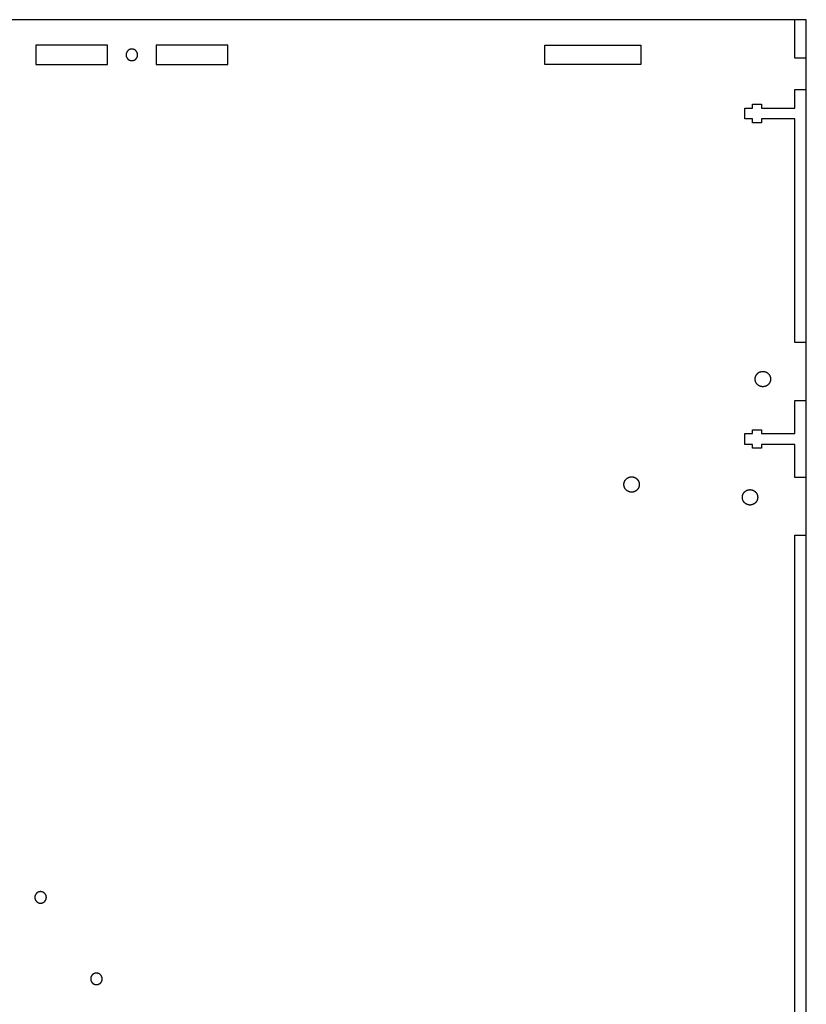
# Model space of a CAD drawing. Header units: millimetres. Extents: x 4723 to 5523, y -4272 to -3760.
# Tile 5 of 5: x 5318 to 5523, y -4016 to -3760. Entities that reach past the tile are written whole.
import ezdxf

# ---------------------------------------------------------------- set-up
doc = ezdxf.new("R2010")
doc.units = ezdxf.units.MM
doc.layers.add('Default', color=18, linetype='Continuous', true_color=0x000000)
doc.layers.add('Make2D$visible$Curves', color=18, linetype='Continuous', true_color=0x000000)

msp = doc.modelspace()

# ---------------------------------------------------------------- linework, layer by layer
at = {"layer": 'Default'}
msp.add_lwpolyline([(4723.24, -4272.27), (5523.24, -4272.27), (5523.24, -3759.66), (4723.24, -3759.66)], close=True, dxfattribs=at)
msp.add_lwpolyline([(5520.24, -4018.51), (5520.24, -3894.01), (5523.24, -3894.01), (5523.24, -3878.93), (5520.24, -3878.93), (5520.24, -3870.32), (5511.56, -3870.32), (5511.56, -3871.32), (5509.24, -3871.32), (5509.24, -3870.32), (5507.24, -3870.32), (5507.24, -3867.5), (5509.24, -3867.5), (5509.24, -3866.5), (5511.56, -3866.5), (5511.56, -3867.5), (5520.24, -3867.5), (5520.24, -3858.9), (5523.24, -3858.9), (5523.24, -3843.81), (5520.24, -3843.81), (5520.24, -3785.53), (5511.56, -3785.53), (5511.56, -3786.53), (5509.24, -3786.53), (5509.24, -3785.53), (5507.24, -3785.53), (5507.24, -3782.71), (5509.24, -3782.71), (5509.24, -3781.71), (5511.56, -3781.71), (5511.56, -3782.71), (5520.24, -3782.71), (5520.24, -3777.83), (5523.24, -3777.83), (5523.24, -3769.66), (5520.24, -3769.66), (5520.24, -3759.66), (5175.05, -3759.66)], dxfattribs=at)
at = {"layer": 'Make2D$visible$Curves', "color": 18, "lineweight": -3, "true_color": 0x000000}
for points in [[(5341.28, -3766.32), (5322.65, -3766.32), (5322.65, -3771.32), (5341.28, -3771.32)], [(5349.15, -3768.82), (5349.15, -3768.79), (5349.15, -3768.75), (5349.15, -3768.72), (5349.15, -3768.69), (5349.15, -3768.65), (5349.14, -3768.62), (5349.14, -3768.58), (5349.13, -3768.55), (5349.12, -3768.51), (5349.12, -3768.48), (5349.11, -3768.44), (5349.1, -3768.41), (5349.09, -3768.37), (5349.07, -3768.34), (5349.06, -3768.3), (5349.05, -3768.27), (5349.04, -3768.23), (5349.02, -3768.2), (5349, -3768.17), (5348.99, -3768.13), (5348.97, -3768.1), (5348.95, -3768.06), (5348.93, -3768.03), (5348.91, -3768), (5348.89, -3767.97), (5348.87, -3767.94), (5348.84, -3767.91), (5348.82, -3767.87), (5348.79, -3767.84), (5348.77, -3767.82), (5348.74, -3767.79), (5348.72, -3767.76), (5348.69, -3767.73), (5348.66, -3767.71), (5348.63, -3767.68), (5348.6, -3767.66), (5348.57, -3767.63), (5348.54, -3767.61), (5348.51, -3767.59), (5348.48, -3767.56), (5348.44, -3767.54), (5348.41, -3767.52), (5348.38, -3767.51), (5348.34, -3767.49), (5348.31, -3767.47), (5348.28, -3767.45), (5348.24, -3767.44), (5348.21, -3767.43), (5348.17, -3767.41), (5348.14, -3767.4), (5348.1, -3767.39), (5348.07, -3767.38), (5348.03, -3767.37), (5348, -3767.36), (5347.96, -3767.35), (5347.93, -3767.35), (5347.89, -3767.34), (5347.86, -3767.33), (5347.82, -3767.33), (5347.79, -3767.33), (5347.76, -3767.32), (5347.72, -3767.32), (5347.69, -3767.32), (5347.65, -3767.32), (5347.62, -3767.32), (5347.59, -3767.32), (5347.55, -3767.32), (5347.52, -3767.33), (5347.49, -3767.33), (5347.45, -3767.33), (5347.42, -3767.34), (5347.38, -3767.35), (5347.35, -3767.35), (5347.31, -3767.36), (5347.28, -3767.37), (5347.24, -3767.38), (5347.21, -3767.39), (5347.17, -3767.4), (5347.14, -3767.41), (5347.1, -3767.43), (5347.07, -3767.44), (5347.03, -3767.45), (5347, -3767.47), (5346.97, -3767.49), (5346.93, -3767.51), (5346.9, -3767.52), (5346.87, -3767.54), (5346.83, -3767.56), (5346.8, -3767.59), (5346.77, -3767.61), (5346.74, -3767.63), (5346.71, -3767.66), (5346.68, -3767.68), (5346.65, -3767.71), (5346.62, -3767.73), (5346.59, -3767.76), (5346.57, -3767.79), (5346.54, -3767.82), (5346.51, -3767.84), (5346.49, -3767.87), (5346.47, -3767.91), (5346.44, -3767.94), (5346.42, -3767.97), (5346.4, -3768), (5346.38, -3768.03), (5346.36, -3768.06), (5346.34, -3768.1), (5346.32, -3768.13), (5346.31, -3768.17), (5346.29, -3768.2), (5346.27, -3768.23), (5346.26, -3768.27), (5346.25, -3768.3), (5346.23, -3768.34), (5346.22, -3768.37), (5346.21, -3768.41), (5346.2, -3768.44), (5346.19, -3768.48), (5346.19, -3768.51), (5346.18, -3768.55), (5346.17, -3768.58), (5346.17, -3768.62), (5346.16, -3768.65), (5346.16, -3768.69), (5346.16, -3768.72), (5346.16, -3768.75), (5346.16, -3768.79), (5346.15, -3768.82), (5346.16, -3768.85), (5346.16, -3768.89), (5346.16, -3768.92), (5346.16, -3768.95), (5346.16, -3768.99), (5346.17, -3769.02), (5346.17, -3769.06), (5346.18, -3769.09), (5346.19, -3769.13), (5346.19, -3769.16), (5346.2, -3769.2), (5346.21, -3769.23), (5346.22, -3769.27), (5346.23, -3769.3), (5346.25, -3769.34), (5346.26, -3769.37), (5346.27, -3769.41), (5346.29, -3769.44), (5346.31, -3769.48), (5346.32, -3769.51), (5346.34, -3769.54), (5346.36, -3769.58), (5346.38, -3769.61), (5346.4, -3769.64), (5346.42, -3769.67), (5346.44, -3769.7), (5346.47, -3769.74), (5346.49, -3769.77), (5346.51, -3769.8), (5346.54, -3769.82), (5346.57, -3769.85), (5346.59, -3769.88), (5346.62, -3769.91), (5346.65, -3769.93), (5346.68, -3769.96), (5346.71, -3769.98), (5346.74, -3770.01), (5346.77, -3770.03), (5346.8, -3770.05), (5346.83, -3770.08), (5346.87, -3770.1), (5346.9, -3770.12), (5346.93, -3770.13), (5346.97, -3770.15), (5347, -3770.17), (5347.03, -3770.19), (5347.07, -3770.2), (5347.1, -3770.21), (5347.14, -3770.23), (5347.17, -3770.24), (5347.21, -3770.25), (5347.24, -3770.26), (5347.28, -3770.27), (5347.31, -3770.28), (5347.35, -3770.29), (5347.38, -3770.3), (5347.42, -3770.3), (5347.45, -3770.31), (5347.49, -3770.31), (5347.52, -3770.31), (5347.55, -3770.32), (5347.59, -3770.32), (5347.62, -3770.32), (5347.65, -3770.32), (5347.69, -3770.32), (5347.72, -3770.32), (5347.76, -3770.32), (5347.79, -3770.31), (5347.82, -3770.31), (5347.86, -3770.31), (5347.89, -3770.3), (5347.93, -3770.3), (5347.96, -3770.29), (5348, -3770.28), (5348.03, -3770.27), (5348.07, -3770.26), (5348.1, -3770.25), (5348.14, -3770.24), (5348.17, -3770.23), (5348.21, -3770.21), (5348.24, -3770.2), (5348.28, -3770.19), (5348.31, -3770.17), (5348.34, -3770.15), (5348.38, -3770.13), (5348.41, -3770.12), (5348.44, -3770.1), (5348.48, -3770.08), (5348.51, -3770.05), (5348.54, -3770.03), (5348.57, -3770.01), (5348.6, -3769.98), (5348.63, -3769.96), (5348.66, -3769.93), (5348.69, -3769.91), (5348.72, -3769.88), (5348.74, -3769.85), (5348.77, -3769.82), (5348.79, -3769.8), (5348.82, -3769.77), (5348.84, -3769.74), (5348.87, -3769.7), (5348.89, -3769.67), (5348.91, -3769.64), (5348.93, -3769.61), (5348.95, -3769.58), (5348.97, -3769.54), (5348.99, -3769.51), (5349, -3769.48), (5349.02, -3769.44), (5349.04, -3769.41), (5349.05, -3769.37), (5349.06, -3769.34), (5349.07, -3769.3), (5349.09, -3769.27), (5349.1, -3769.23), (5349.11, -3769.2), (5349.12, -3769.16), (5349.12, -3769.13), (5349.13, -3769.09), (5349.14, -3769.06), (5349.14, -3769.02), (5349.15, -3768.99), (5349.15, -3768.95), (5349.15, -3768.92), (5349.15, -3768.89), (5349.15, -3768.85)], [(5372.65, -3766.32), (5354.03, -3766.32), (5354.03, -3771.32), (5372.65, -3771.32)], [(5480.15, -3771.32), (5455.15, -3771.32), (5455.15, -3766.32), (5480.15, -3766.32)], [(5509.93, -3853.29), (5509.93, -3853.25), (5509.93, -3853.2), (5509.94, -3853.16), (5509.94, -3853.11), (5509.94, -3853.07), (5509.95, -3853.02), (5509.96, -3852.97), (5509.97, -3852.93), (5509.97, -3852.88), (5509.98, -3852.84), (5510, -3852.79), (5510.01, -3852.74), (5510.02, -3852.7), (5510.04, -3852.65), (5510.05, -3852.6), (5510.07, -3852.56), (5510.09, -3852.51), (5510.11, -3852.46), (5510.13, -3852.42), (5510.16, -3852.37), (5510.18, -3852.33), (5510.2, -3852.28), (5510.23, -3852.24), (5510.26, -3852.2), (5510.29, -3852.16), (5510.32, -3852.11), (5510.35, -3852.07), (5510.38, -3852.03), (5510.41, -3851.99), (5510.45, -3851.95), (5510.48, -3851.92), (5510.52, -3851.88), (5510.55, -3851.84), (5510.59, -3851.81), (5510.63, -3851.77), (5510.67, -3851.74), (5510.71, -3851.71), (5510.75, -3851.68), (5510.8, -3851.65), (5510.84, -3851.62), (5510.88, -3851.59), (5510.92, -3851.56), (5510.97, -3851.54), (5511.01, -3851.52), (5511.06, -3851.49), (5511.1, -3851.47), (5511.15, -3851.45), (5511.2, -3851.43), (5511.24, -3851.42), (5511.29, -3851.4), (5511.34, -3851.38), (5511.38, -3851.37), (5511.43, -3851.36), (5511.48, -3851.35), (5511.52, -3851.33), (5511.57, -3851.33), (5511.61, -3851.32), (5511.66, -3851.31), (5511.71, -3851.31), (5511.75, -3851.3), (5511.8, -3851.3), (5511.84, -3851.29), (5511.89, -3851.29), (5511.93, -3851.29), (5511.98, -3851.29), (5512.02, -3851.29), (5512.07, -3851.3), (5512.11, -3851.3), (5512.16, -3851.31), (5512.2, -3851.31), (5512.25, -3851.32), (5512.3, -3851.33), (5512.34, -3851.33), (5512.39, -3851.35), (5512.44, -3851.36), (5512.48, -3851.37), (5512.53, -3851.38), (5512.58, -3851.4), (5512.62, -3851.42), (5512.67, -3851.43), (5512.71, -3851.45), (5512.76, -3851.47), (5512.81, -3851.49), (5512.85, -3851.52), (5512.9, -3851.54), (5512.94, -3851.56), (5512.98, -3851.59), (5513.03, -3851.62), (5513.07, -3851.65), (5513.11, -3851.68), (5513.15, -3851.71), (5513.19, -3851.74), (5513.23, -3851.77), (5513.27, -3851.81), (5513.31, -3851.84), (5513.35, -3851.88), (5513.38, -3851.92), (5513.42, -3851.95), (5513.45, -3851.99), (5513.48, -3852.03), (5513.52, -3852.07), (5513.55, -3852.11), (5513.58, -3852.16), (5513.61, -3852.2), (5513.63, -3852.24), (5513.66, -3852.28), (5513.68, -3852.33), (5513.71, -3852.37), (5513.73, -3852.42), (5513.75, -3852.46), (5513.77, -3852.51), (5513.79, -3852.56), (5513.81, -3852.6), (5513.83, -3852.65), (5513.84, -3852.7), (5513.85, -3852.74), (5513.87, -3852.79), (5513.88, -3852.84), (5513.89, -3852.88), (5513.9, -3852.93), (5513.91, -3852.97), (5513.91, -3853.02), (5513.92, -3853.07), (5513.92, -3853.11), (5513.93, -3853.16), (5513.93, -3853.2), (5513.93, -3853.25), (5513.93, -3853.29), (5513.93, -3853.34), (5513.93, -3853.38), (5513.93, -3853.43), (5513.92, -3853.47), (5513.92, -3853.52), (5513.91, -3853.56), (5513.91, -3853.61), (5513.9, -3853.66), (5513.89, -3853.7), (5513.88, -3853.75), (5513.87, -3853.8), (5513.85, -3853.84), (5513.84, -3853.89), (5513.83, -3853.94), (5513.81, -3853.98), (5513.79, -3854.03), (5513.77, -3854.07), (5513.75, -3854.12), (5513.73, -3854.17), (5513.71, -3854.21), (5513.68, -3854.26), (5513.66, -3854.3), (5513.63, -3854.34), (5513.61, -3854.39), (5513.58, -3854.43), (5513.55, -3854.47), (5513.52, -3854.51), (5513.48, -3854.55), (5513.45, -3854.59), (5513.42, -3854.63), (5513.38, -3854.67), (5513.35, -3854.71), (5513.31, -3854.74), (5513.27, -3854.78), (5513.23, -3854.81), (5513.19, -3854.85), (5513.15, -3854.88), (5513.11, -3854.91), (5513.07, -3854.94), (5513.03, -3854.97), (5512.98, -3854.99), (5512.94, -3855.02), (5512.9, -3855.05), (5512.85, -3855.07), (5512.81, -3855.09), (5512.76, -3855.11), (5512.71, -3855.13), (5512.67, -3855.15), (5512.62, -3855.17), (5512.58, -3855.19), (5512.53, -3855.2), (5512.48, -3855.22), (5512.44, -3855.23), (5512.39, -3855.24), (5512.34, -3855.25), (5512.3, -3855.26), (5512.25, -3855.27), (5512.2, -3855.27), (5512.16, -3855.28), (5512.11, -3855.28), (5512.07, -3855.29), (5512.02, -3855.29), (5511.98, -3855.29), (5511.93, -3855.29), (5511.89, -3855.29), (5511.84, -3855.29), (5511.8, -3855.29), (5511.75, -3855.28), (5511.71, -3855.28), (5511.66, -3855.27), (5511.61, -3855.27), (5511.57, -3855.26), (5511.52, -3855.25), (5511.48, -3855.24), (5511.43, -3855.23), (5511.38, -3855.22), (5511.34, -3855.2), (5511.29, -3855.19), (5511.24, -3855.17), (5511.2, -3855.15), (5511.15, -3855.13), (5511.1, -3855.11), (5511.06, -3855.09), (5511.01, -3855.07), (5510.97, -3855.05), (5510.92, -3855.02), (5510.88, -3854.99), (5510.84, -3854.97), (5510.8, -3854.94), (5510.75, -3854.91), (5510.71, -3854.88), (5510.67, -3854.85), (5510.63, -3854.81), (5510.59, -3854.78), (5510.55, -3854.74), (5510.52, -3854.71), (5510.48, -3854.67), (5510.45, -3854.63), (5510.41, -3854.59), (5510.38, -3854.55), (5510.35, -3854.51), (5510.32, -3854.47), (5510.29, -3854.43), (5510.26, -3854.39), (5510.23, -3854.34), (5510.2, -3854.3), (5510.18, -3854.26), (5510.16, -3854.21), (5510.13, -3854.17), (5510.11, -3854.12), (5510.09, -3854.07), (5510.07, -3854.03), (5510.05, -3853.98), (5510.04, -3853.94), (5510.02, -3853.89), (5510.01, -3853.84), (5510, -3853.8), (5509.98, -3853.75), (5509.97, -3853.7), (5509.97, -3853.66), (5509.96, -3853.61), (5509.95, -3853.56), (5509.94, -3853.52), (5509.94, -3853.47), (5509.94, -3853.43), (5509.93, -3853.38), (5509.93, -3853.34)], [(5475.77, -3880.77), (5475.77, -3880.72), (5475.77, -3880.68), (5475.77, -3880.63), (5475.78, -3880.59), (5475.78, -3880.54), (5475.79, -3880.5), (5475.79, -3880.45), (5475.8, -3880.4), (5475.81, -3880.36), (5475.82, -3880.31), (5475.83, -3880.26), (5475.85, -3880.22), (5475.86, -3880.17), (5475.88, -3880.12), (5475.89, -3880.08), (5475.91, -3880.03), (5475.93, -3879.99), (5475.95, -3879.94), (5475.97, -3879.89), (5475.99, -3879.85), (5476.02, -3879.8), (5476.04, -3879.76), (5476.07, -3879.72), (5476.1, -3879.67), (5476.12, -3879.63), (5476.15, -3879.59), (5476.18, -3879.55), (5476.22, -3879.51), (5476.25, -3879.47), (5476.28, -3879.43), (5476.32, -3879.39), (5476.36, -3879.35), (5476.39, -3879.32), (5476.43, -3879.28), (5476.47, -3879.25), (5476.51, -3879.22), (5476.55, -3879.18), (5476.59, -3879.15), (5476.63, -3879.12), (5476.68, -3879.09), (5476.72, -3879.07), (5476.76, -3879.04), (5476.81, -3879.02), (5476.85, -3878.99), (5476.9, -3878.97), (5476.94, -3878.95), (5476.99, -3878.93), (5477.03, -3878.91), (5477.08, -3878.89), (5477.13, -3878.87), (5477.17, -3878.86), (5477.22, -3878.85), (5477.27, -3878.83), (5477.31, -3878.82), (5477.36, -3878.81), (5477.41, -3878.8), (5477.45, -3878.79), (5477.5, -3878.79), (5477.54, -3878.78), (5477.59, -3878.78), (5477.64, -3878.77), (5477.68, -3878.77), (5477.73, -3878.77), (5477.77, -3878.77), (5477.81, -3878.77), (5477.86, -3878.77), (5477.9, -3878.77), (5477.95, -3878.78), (5477.99, -3878.78), (5478.04, -3878.79), (5478.09, -3878.79), (5478.13, -3878.8), (5478.18, -3878.81), (5478.23, -3878.82), (5478.27, -3878.83), (5478.32, -3878.85), (5478.37, -3878.86), (5478.41, -3878.87), (5478.46, -3878.89), (5478.51, -3878.91), (5478.55, -3878.93), (5478.6, -3878.95), (5478.64, -3878.97), (5478.69, -3878.99), (5478.73, -3879.02), (5478.78, -3879.04), (5478.82, -3879.07), (5478.86, -3879.09), (5478.91, -3879.12), (5478.95, -3879.15), (5478.99, -3879.18), (5479.03, -3879.22), (5479.07, -3879.25), (5479.11, -3879.28), (5479.15, -3879.32), (5479.18, -3879.35), (5479.22, -3879.39), (5479.25, -3879.43), (5479.29, -3879.47), (5479.32, -3879.51), (5479.35, -3879.55), (5479.39, -3879.59), (5479.41, -3879.63), (5479.44, -3879.67), (5479.47, -3879.72), (5479.5, -3879.76), (5479.52, -3879.8), (5479.55, -3879.85), (5479.57, -3879.89), (5479.59, -3879.94), (5479.61, -3879.99), (5479.63, -3880.03), (5479.65, -3880.08), (5479.66, -3880.12), (5479.68, -3880.17), (5479.69, -3880.22), (5479.7, -3880.26), (5479.72, -3880.31), (5479.73, -3880.36), (5479.74, -3880.4), (5479.74, -3880.45), (5479.75, -3880.5), (5479.76, -3880.54), (5479.76, -3880.59), (5479.76, -3880.63), (5479.77, -3880.68), (5479.77, -3880.72), (5479.77, -3880.77), (5479.77, -3880.81), (5479.77, -3880.86), (5479.76, -3880.9), (5479.76, -3880.95), (5479.76, -3880.99), (5479.75, -3881.04), (5479.74, -3881.09), (5479.74, -3881.13), (5479.73, -3881.18), (5479.72, -3881.23), (5479.7, -3881.27), (5479.69, -3881.32), (5479.68, -3881.37), (5479.66, -3881.41), (5479.65, -3881.46), (5479.63, -3881.5), (5479.61, -3881.55), (5479.59, -3881.6), (5479.57, -3881.64), (5479.55, -3881.69), (5479.52, -3881.73), (5479.5, -3881.78), (5479.47, -3881.82), (5479.44, -3881.86), (5479.41, -3881.91), (5479.39, -3881.95), (5479.35, -3881.99), (5479.32, -3882.03), (5479.29, -3882.07), (5479.25, -3882.11), (5479.22, -3882.15), (5479.18, -3882.18), (5479.15, -3882.22), (5479.11, -3882.25), (5479.07, -3882.29), (5479.03, -3882.32), (5478.99, -3882.35), (5478.95, -3882.38), (5478.91, -3882.41), (5478.86, -3882.44), (5478.82, -3882.47), (5478.78, -3882.5), (5478.73, -3882.52), (5478.69, -3882.54), (5478.64, -3882.57), (5478.6, -3882.59), (5478.55, -3882.61), (5478.51, -3882.63), (5478.46, -3882.65), (5478.41, -3882.66), (5478.37, -3882.68), (5478.32, -3882.69), (5478.27, -3882.7), (5478.23, -3882.72), (5478.18, -3882.73), (5478.13, -3882.73), (5478.09, -3882.74), (5478.04, -3882.75), (5477.99, -3882.76), (5477.95, -3882.76), (5477.9, -3882.76), (5477.86, -3882.77), (5477.81, -3882.77), (5477.77, -3882.77), (5477.73, -3882.77), (5477.68, -3882.77), (5477.64, -3882.76), (5477.59, -3882.76), (5477.54, -3882.76), (5477.5, -3882.75), (5477.45, -3882.74), (5477.41, -3882.73), (5477.36, -3882.73), (5477.31, -3882.72), (5477.27, -3882.7), (5477.22, -3882.69), (5477.17, -3882.68), (5477.13, -3882.66), (5477.08, -3882.65), (5477.03, -3882.63), (5476.99, -3882.61), (5476.94, -3882.59), (5476.9, -3882.57), (5476.85, -3882.54), (5476.81, -3882.52), (5476.76, -3882.5), (5476.72, -3882.47), (5476.68, -3882.44), (5476.63, -3882.41), (5476.59, -3882.38), (5476.55, -3882.35), (5476.51, -3882.32), (5476.47, -3882.29), (5476.43, -3882.25), (5476.39, -3882.22), (5476.36, -3882.18), (5476.32, -3882.15), (5476.28, -3882.11), (5476.25, -3882.07), (5476.22, -3882.03), (5476.18, -3881.99), (5476.15, -3881.95), (5476.12, -3881.91), (5476.1, -3881.86), (5476.07, -3881.82), (5476.04, -3881.78), (5476.02, -3881.73), (5475.99, -3881.69), (5475.97, -3881.64), (5475.95, -3881.6), (5475.93, -3881.55), (5475.91, -3881.5), (5475.89, -3881.46), (5475.88, -3881.41), (5475.86, -3881.37), (5475.85, -3881.32), (5475.83, -3881.27), (5475.82, -3881.23), (5475.81, -3881.18), (5475.8, -3881.13), (5475.79, -3881.09), (5475.79, -3881.04), (5475.78, -3880.99), (5475.78, -3880.95), (5475.77, -3880.9), (5475.77, -3880.86), (5475.77, -3880.81)], [(5506.59, -3884.11), (5506.59, -3884.07), (5506.59, -3884.02), (5506.59, -3883.98), (5506.6, -3883.93), (5506.6, -3883.89), (5506.61, -3883.84), (5506.61, -3883.79), (5506.62, -3883.75), (5506.63, -3883.7), (5506.64, -3883.65), (5506.65, -3883.61), (5506.67, -3883.56), (5506.68, -3883.51), (5506.69, -3883.47), (5506.71, -3883.42), (5506.73, -3883.38), (5506.75, -3883.33), (5506.77, -3883.28), (5506.79, -3883.24), (5506.81, -3883.19), (5506.84, -3883.15), (5506.86, -3883.1), (5506.89, -3883.06), (5506.91, -3883.02), (5506.94, -3882.97), (5506.97, -3882.93), (5507, -3882.89), (5507.04, -3882.85), (5507.07, -3882.81), (5507.1, -3882.77), (5507.14, -3882.73), (5507.17, -3882.7), (5507.21, -3882.66), (5507.25, -3882.63), (5507.29, -3882.59), (5507.33, -3882.56), (5507.37, -3882.53), (5507.41, -3882.5), (5507.45, -3882.47), (5507.49, -3882.44), (5507.54, -3882.41), (5507.58, -3882.38), (5507.63, -3882.36), (5507.67, -3882.33), (5507.72, -3882.31), (5507.76, -3882.29), (5507.81, -3882.27), (5507.85, -3882.25), (5507.9, -3882.23), (5507.95, -3882.22), (5507.99, -3882.2), (5508.04, -3882.19), (5508.08, -3882.18), (5508.13, -3882.16), (5508.18, -3882.15), (5508.22, -3882.14), (5508.27, -3882.14), (5508.32, -3882.13), (5508.36, -3882.12), (5508.41, -3882.12), (5508.45, -3882.12), (5508.5, -3882.11), (5508.54, -3882.11), (5508.59, -3882.11), (5508.63, -3882.11), (5508.68, -3882.11), (5508.72, -3882.12), (5508.77, -3882.12), (5508.81, -3882.12), (5508.86, -3882.13), (5508.91, -3882.14), (5508.95, -3882.14), (5509, -3882.15), (5509.05, -3882.16), (5509.09, -3882.18), (5509.14, -3882.19), (5509.19, -3882.2), (5509.23, -3882.22), (5509.28, -3882.23), (5509.32, -3882.25), (5509.37, -3882.27), (5509.42, -3882.29), (5509.46, -3882.31), (5509.51, -3882.33), (5509.55, -3882.36), (5509.6, -3882.38), (5509.64, -3882.41), (5509.68, -3882.44), (5509.73, -3882.47), (5509.77, -3882.5), (5509.81, -3882.53), (5509.85, -3882.56), (5509.89, -3882.59), (5509.93, -3882.63), (5509.97, -3882.66), (5510, -3882.7), (5510.04, -3882.73), (5510.07, -3882.77), (5510.11, -3882.81), (5510.14, -3882.85), (5510.17, -3882.89), (5510.2, -3882.93), (5510.23, -3882.97), (5510.26, -3883.02), (5510.29, -3883.06), (5510.32, -3883.1), (5510.34, -3883.15), (5510.37, -3883.19), (5510.39, -3883.24), (5510.41, -3883.28), (5510.43, -3883.33), (5510.45, -3883.38), (5510.47, -3883.42), (5510.48, -3883.47), (5510.5, -3883.51), (5510.51, -3883.56), (5510.52, -3883.61), (5510.54, -3883.65), (5510.55, -3883.7), (5510.56, -3883.75), (5510.56, -3883.79), (5510.57, -3883.84), (5510.58, -3883.89), (5510.58, -3883.93), (5510.58, -3883.98), (5510.59, -3884.02), (5510.59, -3884.07), (5510.59, -3884.11), (5510.59, -3884.16), (5510.59, -3884.2), (5510.58, -3884.25), (5510.58, -3884.29), (5510.58, -3884.34), (5510.57, -3884.38), (5510.56, -3884.43), (5510.56, -3884.48), (5510.55, -3884.52), (5510.54, -3884.57), (5510.52, -3884.62), (5510.51, -3884.66), (5510.5, -3884.71), (5510.48, -3884.76), (5510.47, -3884.8), (5510.45, -3884.85), (5510.43, -3884.89), (5510.41, -3884.94), (5510.39, -3884.99), (5510.37, -3885.03), (5510.34, -3885.07), (5510.32, -3885.12), (5510.29, -3885.16), (5510.26, -3885.21), (5510.23, -3885.25), (5510.2, -3885.29), (5510.17, -3885.33), (5510.14, -3885.37), (5510.11, -3885.41), (5510.07, -3885.45), (5510.04, -3885.49), (5510, -3885.53), (5509.97, -3885.56), (5509.93, -3885.6), (5509.89, -3885.63), (5509.85, -3885.66), (5509.81, -3885.7), (5509.77, -3885.73), (5509.73, -3885.76), (5509.68, -3885.79), (5509.64, -3885.81), (5509.6, -3885.84), (5509.55, -3885.86), (5509.51, -3885.89), (5509.46, -3885.91), (5509.42, -3885.93), (5509.37, -3885.95), (5509.32, -3885.97), (5509.28, -3885.99), (5509.23, -3886.01), (5509.19, -3886.02), (5509.14, -3886.03), (5509.09, -3886.05), (5509.05, -3886.06), (5509, -3886.07), (5508.95, -3886.08), (5508.91, -3886.09), (5508.86, -3886.09), (5508.81, -3886.1), (5508.77, -3886.1), (5508.72, -3886.11), (5508.68, -3886.11), (5508.63, -3886.11), (5508.59, -3886.11), (5508.54, -3886.11), (5508.5, -3886.11), (5508.45, -3886.11), (5508.41, -3886.1), (5508.36, -3886.1), (5508.32, -3886.09), (5508.27, -3886.09), (5508.22, -3886.08), (5508.18, -3886.07), (5508.13, -3886.06), (5508.08, -3886.05), (5508.04, -3886.03), (5507.99, -3886.02), (5507.95, -3886.01), (5507.9, -3885.99), (5507.85, -3885.97), (5507.81, -3885.95), (5507.76, -3885.93), (5507.72, -3885.91), (5507.67, -3885.89), (5507.63, -3885.86), (5507.58, -3885.84), (5507.54, -3885.81), (5507.49, -3885.79), (5507.45, -3885.76), (5507.41, -3885.73), (5507.37, -3885.7), (5507.33, -3885.66), (5507.29, -3885.63), (5507.25, -3885.6), (5507.21, -3885.56), (5507.17, -3885.53), (5507.14, -3885.49), (5507.1, -3885.45), (5507.07, -3885.41), (5507.04, -3885.37), (5507, -3885.33), (5506.97, -3885.29), (5506.94, -3885.25), (5506.91, -3885.21), (5506.89, -3885.16), (5506.86, -3885.12), (5506.84, -3885.07), (5506.81, -3885.03), (5506.79, -3884.99), (5506.77, -3884.94), (5506.75, -3884.89), (5506.73, -3884.85), (5506.71, -3884.8), (5506.69, -3884.76), (5506.68, -3884.71), (5506.67, -3884.66), (5506.65, -3884.62), (5506.64, -3884.57), (5506.63, -3884.52), (5506.62, -3884.48), (5506.61, -3884.43), (5506.61, -3884.38), (5506.6, -3884.34), (5506.6, -3884.29), (5506.59, -3884.25), (5506.59, -3884.2), (5506.59, -3884.16)], [(5322.4, -3988.35), (5322.4, -3988.38), (5322.4, -3988.42), (5322.4, -3988.45), (5322.41, -3988.48), (5322.41, -3988.52), (5322.41, -3988.55), (5322.42, -3988.59), (5322.43, -3988.62), (5322.43, -3988.66), (5322.44, -3988.69), (5322.45, -3988.73), (5322.46, -3988.76), (5322.47, -3988.8), (5322.48, -3988.83), (5322.49, -3988.87), (5322.51, -3988.9), (5322.52, -3988.94), (5322.53, -3988.97), (5322.55, -3989), (5322.57, -3989.04), (5322.59, -3989.07), (5322.6, -3989.1), (5322.62, -3989.14), (5322.64, -3989.17), (5322.67, -3989.2), (5322.69, -3989.23), (5322.71, -3989.26), (5322.74, -3989.29), (5322.76, -3989.32), (5322.79, -3989.35), (5322.81, -3989.38), (5322.84, -3989.41), (5322.87, -3989.44), (5322.9, -3989.46), (5322.92, -3989.49), (5322.95, -3989.51), (5322.99, -3989.54), (5323.02, -3989.56), (5323.05, -3989.58), (5323.08, -3989.6), (5323.11, -3989.63), (5323.14, -3989.65), (5323.18, -3989.66), (5323.21, -3989.68), (5323.25, -3989.7), (5323.28, -3989.71), (5323.31, -3989.73), (5323.35, -3989.74), (5323.38, -3989.76), (5323.42, -3989.77), (5323.45, -3989.78), (5323.49, -3989.79), (5323.52, -3989.8), (5323.56, -3989.81), (5323.59, -3989.82), (5323.63, -3989.82), (5323.66, -3989.83), (5323.7, -3989.84), (5323.73, -3989.84), (5323.77, -3989.84), (5323.8, -3989.85), (5323.83, -3989.85), (5323.87, -3989.85), (5323.9, -3989.85), (5323.93, -3989.85), (5323.97, -3989.85), (5324, -3989.85), (5324.03, -3989.84), (5324.07, -3989.84), (5324.1, -3989.84), (5324.14, -3989.83), (5324.17, -3989.82), (5324.21, -3989.82), (5324.24, -3989.81), (5324.28, -3989.8), (5324.31, -3989.79), (5324.35, -3989.78), (5324.38, -3989.77), (5324.42, -3989.76), (5324.45, -3989.74), (5324.49, -3989.73), (5324.52, -3989.71), (5324.56, -3989.7), (5324.59, -3989.68), (5324.62, -3989.66), (5324.66, -3989.65), (5324.69, -3989.63), (5324.72, -3989.6), (5324.75, -3989.58), (5324.78, -3989.56), (5324.82, -3989.54), (5324.85, -3989.51), (5324.88, -3989.49), (5324.9, -3989.46), (5324.93, -3989.44), (5324.96, -3989.41), (5324.99, -3989.38), (5325.01, -3989.35), (5325.04, -3989.32), (5325.06, -3989.29), (5325.09, -3989.26), (5325.11, -3989.23), (5325.13, -3989.2), (5325.16, -3989.17), (5325.18, -3989.14), (5325.2, -3989.1), (5325.21, -3989.07), (5325.23, -3989.04), (5325.25, -3989), (5325.27, -3988.97), (5325.28, -3988.94), (5325.29, -3988.9), (5325.31, -3988.87), (5325.32, -3988.83), (5325.33, -3988.8), (5325.34, -3988.76), (5325.35, -3988.73), (5325.36, -3988.69), (5325.37, -3988.66), (5325.38, -3988.62), (5325.38, -3988.59), (5325.39, -3988.55), (5325.39, -3988.52), (5325.39, -3988.48), (5325.4, -3988.45), (5325.4, -3988.42), (5325.4, -3988.38), (5325.4, -3988.35), (5325.4, -3988.32), (5325.4, -3988.28), (5325.4, -3988.25), (5325.39, -3988.21), (5325.39, -3988.18), (5325.39, -3988.15), (5325.38, -3988.11), (5325.38, -3988.08), (5325.37, -3988.04), (5325.36, -3988.01), (5325.35, -3987.97), (5325.34, -3987.94), (5325.33, -3987.9), (5325.32, -3987.87), (5325.31, -3987.83), (5325.29, -3987.8), (5325.28, -3987.76), (5325.27, -3987.73), (5325.25, -3987.69), (5325.23, -3987.66), (5325.21, -3987.63), (5325.2, -3987.59), (5325.18, -3987.56), (5325.16, -3987.53), (5325.13, -3987.5), (5325.11, -3987.47), (5325.09, -3987.43), (5325.06, -3987.4), (5325.04, -3987.37), (5325.01, -3987.34), (5324.99, -3987.32), (5324.96, -3987.29), (5324.93, -3987.26), (5324.9, -3987.24), (5324.88, -3987.21), (5324.85, -3987.18), (5324.82, -3987.16), (5324.78, -3987.14), (5324.75, -3987.12), (5324.72, -3987.09), (5324.69, -3987.07), (5324.66, -3987.05), (5324.62, -3987.03), (5324.59, -3987.02), (5324.56, -3987), (5324.52, -3986.98), (5324.49, -3986.97), (5324.45, -3986.95), (5324.42, -3986.94), (5324.38, -3986.93), (5324.35, -3986.92), (5324.31, -3986.91), (5324.28, -3986.9), (5324.24, -3986.89), (5324.21, -3986.88), (5324.17, -3986.87), (5324.14, -3986.87), (5324.1, -3986.86), (5324.07, -3986.86), (5324.03, -3986.86), (5324, -3986.85), (5323.97, -3986.85), (5323.93, -3986.85), (5323.9, -3986.85), (5323.87, -3986.85), (5323.83, -3986.85), (5323.8, -3986.85), (5323.77, -3986.86), (5323.73, -3986.86), (5323.7, -3986.86), (5323.66, -3986.87), (5323.63, -3986.87), (5323.59, -3986.88), (5323.56, -3986.89), (5323.52, -3986.9), (5323.49, -3986.91), (5323.45, -3986.92), (5323.42, -3986.93), (5323.38, -3986.94), (5323.35, -3986.95), (5323.31, -3986.97), (5323.28, -3986.98), (5323.25, -3987), (5323.21, -3987.02), (5323.18, -3987.03), (5323.14, -3987.05), (5323.11, -3987.07), (5323.08, -3987.09), (5323.05, -3987.12), (5323.02, -3987.14), (5322.99, -3987.16), (5322.95, -3987.18), (5322.92, -3987.21), (5322.9, -3987.24), (5322.87, -3987.26), (5322.84, -3987.29), (5322.81, -3987.32), (5322.79, -3987.34), (5322.76, -3987.37), (5322.74, -3987.4), (5322.71, -3987.43), (5322.69, -3987.47), (5322.67, -3987.5), (5322.64, -3987.53), (5322.62, -3987.56), (5322.6, -3987.59), (5322.59, -3987.63), (5322.57, -3987.66), (5322.55, -3987.69), (5322.53, -3987.73), (5322.52, -3987.76), (5322.51, -3987.8), (5322.49, -3987.83), (5322.48, -3987.87), (5322.47, -3987.9), (5322.46, -3987.94), (5322.45, -3987.97), (5322.44, -3988.01), (5322.43, -3988.04), (5322.43, -3988.08), (5322.42, -3988.11), (5322.41, -3988.15), (5322.41, -3988.18), (5322.41, -3988.21), (5322.4, -3988.25), (5322.4, -3988.28), (5322.4, -3988.32)], [(5336.94, -4009.58), (5336.94, -4009.61), (5336.94, -4009.65), (5336.95, -4009.68), (5336.95, -4009.71), (5336.95, -4009.75), (5336.96, -4009.78), (5336.96, -4009.82), (5336.97, -4009.85), (5336.97, -4009.89), (5336.98, -4009.92), (5336.99, -4009.96), (5337, -4009.99), (5337.01, -4010.03), (5337.02, -4010.06), (5337.03, -4010.1), (5337.05, -4010.13), (5337.06, -4010.17), (5337.08, -4010.2), (5337.09, -4010.23), (5337.11, -4010.27), (5337.13, -4010.3), (5337.15, -4010.33), (5337.17, -4010.37), (5337.19, -4010.4), (5337.21, -4010.43), (5337.23, -4010.46), (5337.25, -4010.49), (5337.28, -4010.52), (5337.3, -4010.55), (5337.33, -4010.58), (5337.35, -4010.61), (5337.38, -4010.64), (5337.41, -4010.67), (5337.44, -4010.69), (5337.47, -4010.72), (5337.5, -4010.74), (5337.53, -4010.77), (5337.56, -4010.79), (5337.59, -4010.81), (5337.62, -4010.83), (5337.65, -4010.85), (5337.69, -4010.87), (5337.72, -4010.89), (5337.75, -4010.91), (5337.79, -4010.93), (5337.82, -4010.94), (5337.85, -4010.96), (5337.89, -4010.97), (5337.92, -4010.99), (5337.96, -4011), (5337.99, -4011.01), (5338.03, -4011.02), (5338.06, -4011.03), (5338.1, -4011.04), (5338.13, -4011.05), (5338.17, -4011.05), (5338.2, -4011.06), (5338.24, -4011.06), (5338.27, -4011.07), (5338.31, -4011.07), (5338.34, -4011.08), (5338.37, -4011.08), (5338.41, -4011.08), (5338.44, -4011.08), (5338.47, -4011.08), (5338.51, -4011.08), (5338.54, -4011.08), (5338.58, -4011.07), (5338.61, -4011.07), (5338.65, -4011.06), (5338.68, -4011.06), (5338.71, -4011.05), (5338.75, -4011.05), (5338.78, -4011.04), (5338.82, -4011.03), (5338.85, -4011.02), (5338.89, -4011.01), (5338.92, -4011), (5338.96, -4010.99), (5338.99, -4010.97), (5339.03, -4010.96), (5339.06, -4010.94), (5339.1, -4010.93), (5339.13, -4010.91), (5339.16, -4010.89), (5339.2, -4010.87), (5339.23, -4010.85), (5339.26, -4010.83), (5339.29, -4010.81), (5339.33, -4010.79), (5339.36, -4010.77), (5339.39, -4010.74), (5339.42, -4010.72), (5339.45, -4010.69), (5339.47, -4010.67), (5339.5, -4010.64), (5339.53, -4010.61), (5339.56, -4010.58), (5339.58, -4010.55), (5339.61, -4010.52), (5339.63, -4010.49), (5339.65, -4010.46), (5339.68, -4010.43), (5339.7, -4010.4), (5339.72, -4010.37), (5339.74, -4010.33), (5339.76, -4010.3), (5339.77, -4010.27), (5339.79, -4010.23), (5339.81, -4010.2), (5339.82, -4010.17), (5339.84, -4010.13), (5339.85, -4010.1), (5339.86, -4010.06), (5339.87, -4010.03), (5339.88, -4009.99), (5339.89, -4009.96), (5339.9, -4009.92), (5339.91, -4009.89), (5339.92, -4009.85), (5339.92, -4009.82), (5339.93, -4009.78), (5339.93, -4009.75), (5339.94, -4009.71), (5339.94, -4009.68), (5339.94, -4009.65), (5339.94, -4009.61), (5339.94, -4009.58), (5339.94, -4009.55), (5339.94, -4009.51), (5339.94, -4009.48), (5339.94, -4009.44), (5339.93, -4009.41), (5339.93, -4009.37), (5339.92, -4009.34), (5339.92, -4009.31), (5339.91, -4009.27), (5339.9, -4009.24), (5339.89, -4009.2), (5339.88, -4009.17), (5339.87, -4009.13), (5339.86, -4009.1), (5339.85, -4009.06), (5339.84, -4009.03), (5339.82, -4008.99), (5339.81, -4008.96), (5339.79, -4008.92), (5339.77, -4008.89), (5339.76, -4008.86), (5339.74, -4008.82), (5339.72, -4008.79), (5339.7, -4008.76), (5339.68, -4008.73), (5339.65, -4008.69), (5339.63, -4008.66), (5339.61, -4008.63), (5339.58, -4008.6), (5339.56, -4008.57), (5339.53, -4008.55), (5339.5, -4008.52), (5339.47, -4008.49), (5339.45, -4008.46), (5339.42, -4008.44), (5339.39, -4008.41), (5339.36, -4008.39), (5339.33, -4008.37), (5339.29, -4008.34), (5339.26, -4008.32), (5339.23, -4008.3), (5339.2, -4008.28), (5339.16, -4008.26), (5339.13, -4008.25), (5339.1, -4008.23), (5339.06, -4008.21), (5339.03, -4008.2), (5338.99, -4008.18), (5338.96, -4008.17), (5338.92, -4008.16), (5338.89, -4008.15), (5338.85, -4008.14), (5338.82, -4008.13), (5338.78, -4008.12), (5338.75, -4008.11), (5338.71, -4008.1), (5338.68, -4008.1), (5338.65, -4008.09), (5338.61, -4008.09), (5338.58, -4008.08), (5338.54, -4008.08), (5338.51, -4008.08), (5338.47, -4008.08), (5338.44, -4008.08), (5338.41, -4008.08), (5338.37, -4008.08), (5338.34, -4008.08), (5338.31, -4008.08), (5338.27, -4008.09), (5338.24, -4008.09), (5338.2, -4008.1), (5338.17, -4008.1), (5338.13, -4008.11), (5338.1, -4008.12), (5338.06, -4008.13), (5338.03, -4008.14), (5337.99, -4008.15), (5337.96, -4008.16), (5337.92, -4008.17), (5337.89, -4008.18), (5337.85, -4008.2), (5337.82, -4008.21), (5337.79, -4008.23), (5337.75, -4008.25), (5337.72, -4008.26), (5337.69, -4008.28), (5337.65, -4008.3), (5337.62, -4008.32), (5337.59, -4008.34), (5337.56, -4008.37), (5337.53, -4008.39), (5337.5, -4008.41), (5337.47, -4008.44), (5337.44, -4008.46), (5337.41, -4008.49), (5337.38, -4008.52), (5337.35, -4008.55), (5337.33, -4008.57), (5337.3, -4008.6), (5337.28, -4008.63), (5337.25, -4008.66), (5337.23, -4008.69), (5337.21, -4008.73), (5337.19, -4008.76), (5337.17, -4008.79), (5337.15, -4008.82), (5337.13, -4008.86), (5337.11, -4008.89), (5337.09, -4008.92), (5337.08, -4008.96), (5337.06, -4008.99), (5337.05, -4009.03), (5337.03, -4009.06), (5337.02, -4009.1), (5337.01, -4009.13), (5337, -4009.17), (5336.99, -4009.2), (5336.98, -4009.24), (5336.97, -4009.27), (5336.97, -4009.31), (5336.96, -4009.34), (5336.96, -4009.37), (5336.95, -4009.41), (5336.95, -4009.44), (5336.95, -4009.48), (5336.94, -4009.51), (5336.94, -4009.55)]]:
    msp.add_lwpolyline(points, close=True, dxfattribs=at)

doc.saveas('drawing.dxf')
